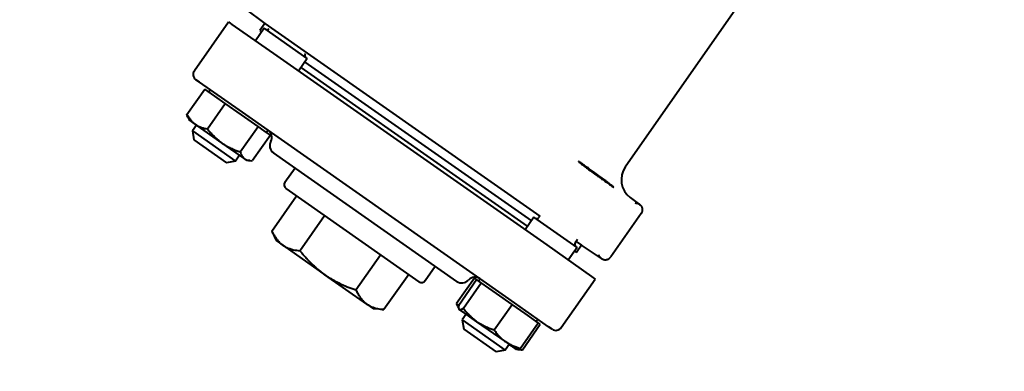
# Model space of a CAD drawing. Header units: millimetres. Extents: x -4428 to 4131, y -3615 to 4038.
# Tile 121 of 172: x 2274 to 2498, y -1852 to -1772. Entities that reach past the tile are written whole.
import ezdxf

# ---------------------------------------------------------------- set-up
doc = ezdxf.new("R2010")
doc.units = ezdxf.units.MM
doc.linetypes.add('K5LT_BASIC', pattern=[0])
doc.linetypes.add('K5LT_THIN', pattern=[0])
doc.layers.add('Системный слой', color=7, linetype='Continuous')
doc.styles.add('KDIMTEXTSTYLE', font='GOST_AU.SHX', dxfattribs={"width": 0.96, "oblique": 15, "height": 5})
doc.dimstyles.new('KDIMSTYLE (1.00)', dxfattribs={"dimtxt": 5, "dimasz": 1, "dimexe": 2, "dimexo": 0, "dimgap": 1, "dimtad": 1, "dimtxsty": 'KDIMTEXTSTYLE', "dimsah": 1, "dimcen": 0, "dimdle": 1, "dimadec": 0, "dimazin": 0, "dimtfac": 0.667, "dimtmove": 0, "dimatfit": 3, "dimfxl": 1, "dimtvp": 1, "dimtolj": 1, "dimtzin": 0, "dimarcsym": 0})

# ---------------------------------------------------------------- blocks, each defined once
blk = doc.blocks.new('KDIMARROW_01')
at = {"layer": 'Системный слой'}
blk.add_hatch(color=0, dxfattribs=at).paths.add_polyline_path([(-5, -0.66), (0, 0), (-5, 0.66), (-4.5, 0)])
at = {"layer": 'Системный слой', "color": 0, "linetype": 'K5LT_THIN', "lineweight": 20}
for p, q in [((-4.5, 0), (-5, 0.66)), ((-5, 0.66), (0, 0)), ((0, 0), (-5, -0.66)), ((-5, -0.66), (-4.5, 0)), ((0, 0), (-1, 0))]:
    blk.add_line(p, q, dxfattribs=at)
blk = doc.blocks.new('U21')
at = {"layer": 'Системный слой', "color": 150, "linetype": 'K5LT_BASIC', "lineweight": 40, "true_color": 0x0080ff}
for p, q in [((2456.71, -1740.64), (2411.56, -1805.12)), ((2325.02, -1769.12), (2329.48, -1772.41)), ((2313.42, -1783.14), (2321.16, -1772.08)), ((2321.16, -1772.08), (2321.99, -1772.66)), ((2321.99, -1772.66), (2332.22, -1779.83)), ((2329.31, -1773.52), (2327.31, -1776.38)), ((2329.48, -1772.41), (2328.33, -1774.05)), ((2339.14, -1780.4), (2329.31, -1773.52)), ((2329.48, -1772.41), (2392.11, -1816.27)), ((2328.33, -1774.05), (2328.74, -1774.34)), ((2332.22, -1779.83), (2393.66, -1822.84)), ((2339.14, -1780.4), (2337.14, -1783.27)), ((2389.32, -1818.58), (2337.71, -1782.45)), ((2338.57, -1781.22), (2390.18, -1817.35)), ((2314.61, -1785.81), (2313.79, -1785.23)), ((2323.62, -1792.11), (2314.61, -1785.81)), ((2311.72, -1793.16), (2315.78, -1787.36)), ((2318.11, -1788.99), (2315.78, -1787.36)), ((2316.72, -1788.02), (2317.06, -1787.52)), ((2320.44, -1790.62), (2318.11, -1788.99)), ((2316.38, -1796.43), (2320.44, -1790.62)), ((2324.19, -1793.25), (2320.44, -1790.62)), ((2311.94, -1793.75), (2312.25, -1794.4)), ((2385.05, -1835.13), (2323.62, -1792.11)), ((2327.94, -1795.87), (2324.19, -1793.25)), ((2313.64, -1795.38), (2312.25, -1794.4)), ((2313.88, -1795.55), (2312.97, -1796.86)), ((2319.72, -1799.64), (2313.64, -1795.38)), ((2323.87, -1801.67), (2327.94, -1795.87)), ((2329.35, -1796.86), (2327.94, -1795.87)), ((2312.97, -1796.86), (2313.34, -1798.95)), ((2312.97, -1796.86), (2313.34, -1798.95)), ((2312.97, -1796.86), (2322.8, -1803.75)), ((2330.77, -1797.85), (2326.7, -1803.65)), ((2330.77, -1797.85), (2329.35, -1796.86)), ((2329.83, -1797.19), (2330.17, -1796.7)), ((2313.34, -1798.95), (2320.71, -1804.11)), ((2324.88, -1803.25), (2319.72, -1799.64)), ((2323.71, -1802.44), (2322.8, -1803.75)), ((2373.22, -1831.12), (2331.44, -1801.86)), ((2322.8, -1803.75), (2320.71, -1804.11)), ((2322.8, -1803.75), (2320.71, -1804.11)), ((2325.35, -1803.58), (2324.88, -1803.25)), ((2326.07, -1803.65), (2325.35, -1803.58)), ((2334.06, -1808.58), (2336.35, -1805.3)), ((2331.07, -1819.67), (2336.69, -1811.64)), ((2364.61, -1831.2), (2334.31, -1809.97)), ((2412.68, -1812.01), (2414.83, -1813.6)), ((2337.46, -1824.14), (2343.08, -1816.11)), ((2392.11, -1816.27), (2391.88, -1816.6)), ((2415.17, -1815.66), (2408.24, -1825.55)), ((2390.75, -1816.54), (2388.74, -1819.4)), ((2400.58, -1823.42), (2390.75, -1816.54)), ((2331.07, -1819.67), (2332.09, -1821.85)), ((2332.09, -1821.85), (2333.57, -1822.89)), ((2333.57, -1822.89), (2343.15, -1829.6)), ((2393.66, -1822.84), (2403.89, -1830.01)), ((2400.66, -1821.63), (2400.13, -1822.37)), ((2400.36, -1822.05), (2401.56, -1822.89)), ((2401.56, -1822.89), (2400.42, -1824.52)), ((2406.18, -1825.94), (2401.56, -1822.89)), ((2350.23, -1833.08), (2355.84, -1825.06)), ((2400.58, -1823.42), (2398.57, -1826.29)), ((2400.01, -1824.24), (2398.57, -1826.29)), ((2400.01, -1824.24), (2400.42, -1824.52)), ((2352.73, -1836.3), (2343.15, -1829.6)), ((2362.23, -1829.53), (2356.61, -1837.55)), ((2366.01, -1830.95), (2368.3, -1827.67)), ((2377.22, -1830.38), (2373.15, -1836.18)), ((2373.63, -1836.51), (2377.69, -1830.71)), ((2374.69, -1837.25), (2378.75, -1831.45)), ((2377.69, -1830.71), (2377.22, -1830.38)), ((2378.22, -1831.08), (2377.69, -1830.71)), ((2378.16, -1831.03), (2378.5, -1830.54)), ((2378.16, -1831.03), (2378.5, -1830.54)), ((2378.75, -1831.45), (2378.22, -1831.08)), ((2382.26, -1833.91), (2378.75, -1831.45)), ((2396.97, -1841.65), (2404.72, -1830.59)), ((2403.89, -1830.01), (2404.72, -1830.59)), ((2385.77, -1836.36), (2382.26, -1833.91)), ((2352.73, -1836.3), (2354.21, -1837.34)), ((2381.7, -1842.17), (2385.77, -1836.36)), ((2394.06, -1841.44), (2385.05, -1835.13)), ((2388.75, -1838.45), (2385.77, -1836.36)), ((2356.61, -1837.55), (2354.21, -1837.34)), ((2373.38, -1836.77), (2373.64, -1837.34)), ((2373.64, -1837.34), (2373.68, -1837.42)), ((2373.64, -1837.34), (2373.68, -1837.42)), ((2373.75, -1837.47), (2373.68, -1837.42)), ((2375.07, -1838.4), (2373.68, -1837.42)), ((2377.79, -1840.3), (2373.75, -1837.47)), ((2375.32, -1838.57), (2374.4, -1839.88)), ((2375.32, -1838.57), (2375.07, -1838.4)), ((2391.73, -1840.54), (2388.75, -1838.45)), ((2374.4, -1839.88), (2384.23, -1846.76)), ((2374.4, -1839.88), (2374.77, -1841.97)), ((2384.27, -1844.84), (2377.79, -1840.3)), ((2387.66, -1846.34), (2391.73, -1840.54)), ((2388.14, -1846.67), (2392.2, -1840.87)), ((2391.26, -1840.21), (2391.61, -1839.72)), ((2391.26, -1840.21), (2391.61, -1839.72)), ((2392.2, -1840.87), (2391.73, -1840.54)), ((2374.77, -1841.97), (2382.14, -1847.13)), ((2394.88, -1842.01), (2394.06, -1841.44)), ((2385.15, -1845.45), (2384.23, -1846.76)), ((2386.79, -1846.6), (2384.27, -1844.84)), ((2386.31, -1846.27), (2385.15, -1845.45)), ((2384.23, -1846.76), (2382.14, -1847.13)), ((2384.23, -1846.76), (2382.14, -1847.13)), ((2386.79, -1846.6), (2386.31, -1846.27)), ((2386.88, -1846.61), (2386.79, -1846.6)), ((2387.51, -1846.66), (2386.79, -1846.6))]:
    blk.add_line(p, q, dxfattribs=at)
for centre, radius, start, end in [((2894.64, -1929.07), 1165.5, 324.91013, 167.2024), ((2329.96, -1773.23), 0.6, 235, 325), ((2339.19, -1779.7), 0.6, 145, 235), ((2329.05, -1798.36), 2, 332.1808, 55), ((2332.59, -1800.22), 2, 152.1808, 235), ((2415.66, -1807.99), 5, 145, 233.5), ((2334.88, -1809.15), 1, 145, 235), ((2391.39, -1816.25), 0.6, 235, 325), ((2400.63, -1822.72), 0.6, 145, 235), ((2365.19, -1830.38), 1, 235, 325), ((2374.36, -1829.48), 2, 235, 317.8192), ((2377.33, -1832.16), 2, 55, 137.8192)]:
    blk.add_arc(centre, radius, start, end, dxfattribs=at)
for centre, start_param, end_param in [((2314.65, -1784), 3.141593, 4.712389), ((2395.74, -1840.78), 4.712389, 6.283185)]:
    blk.add_ellipse(centre, major_axis=(1.23, -0.86), ratio=0.999648, start_param=start_param, end_param=end_param, dxfattribs=at)
for points, knots in [([(2311.72, -1793.16), (2311.84, -1793.38), (2312.1, -1793.8), (2312.51, -1794.34), (2312.88, -1794.74), (2313.24, -1795.08), (2313.49, -1795.27), (2313.64, -1795.38)], [0, 0, 0, 0, 1.925313, 3.914557, 5.438777, 6.463681, 8, 8, 8, 8]), ([(2313.64, -1795.38), (2313.75, -1795.46), (2313.98, -1795.61), (2314.34, -1795.8), (2314.7, -1795.96), (2315.16, -1796.14), (2315.71, -1796.3), (2316.16, -1796.39), (2316.38, -1796.43)], [0, 0, 0, 0, 1.288036, 2.550123, 3.773504, 4.93611, 7.079261, 9, 9, 9, 9]), ([(2316.38, -1796.43), (2316.61, -1796.72), (2317.1, -1797.3), (2317.76, -1797.99), (2318.32, -1798.52), (2318.77, -1798.91), (2319.23, -1799.29), (2319.55, -1799.52), (2319.72, -1799.64)], [0, 0, 0, 0, 2.165977, 4.403876, 5.544585, 6.695767, 7.846266, 9, 9, 9, 9]), ([(2319.72, -1799.64), (2319.9, -1799.76), (2320.27, -1800.01), (2320.83, -1800.34), (2321.38, -1800.64), (2322.08, -1800.98), (2322.9, -1801.33), (2323.56, -1801.57), (2323.87, -1801.67)], [0, 0, 0, 0, 1.290163, 2.55392, 3.778464, 4.941401, 7.083032, 9, 9, 9, 9]), ([(2323.87, -1801.67), (2323.94, -1801.88), (2324.05, -1802.19), (2324.26, -1802.58), (2324.44, -1802.84), (2324.64, -1803.06), (2324.78, -1803.18), (2324.88, -1803.25)], [0, 0, 0, 0, 2.415792, 3.914557, 5.438777, 6.463681, 8, 8, 8, 8]), ([(2324.88, -1803.25), (2324.96, -1803.31), (2325.14, -1803.41), (2325.53, -1803.57), (2325.85, -1803.63), (2326.07, -1803.65)], [0, 0, 0, 0, 1.526725, 3.044039, 6, 6, 6, 6]), ([(2408.96, -1809.71), (2408.96, -1809.71), (2408.93, -1809.68), (2408.8, -1809.57), (2408.62, -1809.42), (2408.34, -1809.21), (2407.97, -1808.92), (2407.5, -1808.57), (2406.98, -1808.17), (2406.33, -1807.69), (2405.44, -1807.03), (2404.41, -1806.28), (2403.46, -1805.6), (2402.79, -1805.12), (2402.33, -1804.79), (2402, -1804.57), (2401.71, -1804.36), (2401.44, -1804.18), (2401.19, -1804.01), (2401.02, -1803.9), (2400.9, -1803.83), (2400.87, -1803.82), (2400.87, -1803.82)], [0, 0, 0, 0, 1.228692, 2.156239, 3.144667, 4.163965, 5.351195, 6.584261, 7.660975, 8.825669, 10.486018, 12.673556, 14.350932, 15.759528, 16.755649, 17.476755, 18.19786, 19.193977, 20.008453, 21.155737, 21.941041, 23, 23, 23, 23]), ([(2400.87, -1803.82), (2400.87, -1803.83), (2400.89, -1803.86), (2401, -1803.95), (2401.17, -1804.09), (2401.38, -1804.25), (2401.63, -1804.45), (2401.92, -1804.67), (2402.29, -1804.95), (2402.67, -1805.23), (2403.13, -1805.58), (2403.84, -1806.1), (2404.74, -1806.76), (2405.67, -1807.43), (2406.34, -1807.91), (2406.9, -1808.31), (2407.37, -1808.64), (2407.78, -1808.93), (2408.11, -1809.16), (2408.39, -1809.35), (2408.64, -1809.52), (2408.84, -1809.65), (2408.94, -1809.71), (2408.96, -1809.71), (2408.96, -1809.71)], [0, 0, 0, 0, 1.217527, 2.195021, 3.26061, 4.220668, 5.013947, 6.007572, 7.007261, 8.006919, 8.81077, 10.154203, 12.501417, 14.129604, 15.644717, 16.619129, 17.779768, 18.898938, 19.853018, 20.752967, 21.788132, 23.052241, 24.319514, 25, 25, 25, 25]), ([(2413.82, -1813.27), (2413.84, -1813.28), (2413.86, -1813.28), (2413.91, -1813.29), (2413.95, -1813.28), (2414.05, -1813.3), (2414.15, -1813.31), (2414.28, -1813.35), (2414.38, -1813.37), (2414.47, -1813.4), (2414.52, -1813.43), (2414.56, -1813.44), (2414.6, -1813.46), (2414.63, -1813.48), (2414.67, -1813.49), (2414.7, -1813.51), (2414.73, -1813.53), (2414.75, -1813.54), (2414.78, -1813.56), (2414.8, -1813.57), (2414.82, -1813.59), (2414.83, -1813.59), (2414.83, -1813.6)], [0, 0, 0, 0, 0.537888, 1.278981, 2.382818, 4.272509, 6.684024, 9.416989, 11.975279, 13.954389, 15.183663, 16.052553, 16.830242, 17.77621, 18.65754, 19.482022, 20.1819, 20.847967, 21.513727, 22.12633, 22.614752, 23, 23, 23, 23]), ([(2414.83, -1813.6), (2414.91, -1813.65), (2415.03, -1813.77), (2415.18, -1813.95), (2415.28, -1814.13), (2415.37, -1814.33), (2415.42, -1814.55), (2415.44, -1814.79), (2415.43, -1815.02), (2415.38, -1815.21), (2415.31, -1815.43), (2415.23, -1815.57), (2415.17, -1815.66)], [0, 0, 0, 0, 1.668141, 2.807921, 3.970016, 5.148891, 6.338361, 7.860775, 9.208133, 10.205436, 11.145909, 13, 13, 13, 13]), ([(2331.07, -1819.67), (2331.14, -1819.82), (2331.28, -1820.1), (2331.45, -1820.42), (2331.62, -1820.71), (2331.77, -1820.96), (2332.03, -1821.34), (2332.3, -1821.7), (2332.67, -1822.12), (2333.07, -1822.51), (2333.4, -1822.77), (2333.57, -1822.89)], [0, 0, 0, 0, 1.390916, 2.570127, 3.012066, 4.266559, 5.079614, 6.977256, 8.242875, 10.064807, 12, 12, 12, 12]), ([(2333.57, -1822.89), (2333.74, -1823.01), (2334.04, -1823.19), (2334.55, -1823.45), (2335.17, -1823.7), (2336.14, -1823.98), (2336.94, -1824.09), (2337.46, -1824.14)], [0, 0, 0, 0, 1.234686, 2.122612, 3.492218, 5.149546, 8, 8, 8, 8]), ([(2337.46, -1824.14), (2337.55, -1824.25), (2337.74, -1824.48), (2338.11, -1824.93), (2338.55, -1825.44), (2339.05, -1825.99), (2339.57, -1826.53), (2340.16, -1827.13), (2340.71, -1827.64), (2341.12, -1828.01), (2341.5, -1828.33), (2341.97, -1828.72), (2342.55, -1829.16), (2342.95, -1829.45), (2343.15, -1829.6)], [0, 0, 0, 0, 0.28027, 0.560541, 1.121082, 1.541488, 1.961893, 2.550609, 3.139324, 3.371909, 3.604493, 4.069662, 4.534831, 5, 5, 5, 5]), ([(2406.18, -1825.94), (2406.18, -1825.94), (2406.16, -1825.93), (2406.13, -1825.91), (2406.11, -1825.89), (2406.09, -1825.87), (2406.06, -1825.85), (2406.02, -1825.81), (2405.97, -1825.77), (2405.92, -1825.72), (2405.86, -1825.64), (2405.8, -1825.56), (2405.72, -1825.46), (2405.67, -1825.36), (2405.6, -1825.26), (2405.59, -1825.2), (2405.57, -1825.15), (2405.53, -1825.11)], [0, 0, 0, 0, 0.799054, 1.181771, 1.632921, 2.129033, 2.783493, 3.702589, 4.801021, 6.162533, 7.767801, 9.609465, 11.61318, 13.63016, 15.394249, 16.696462, 18, 18, 18, 18]), ([(2406.18, -1825.94), (2406.27, -1826), (2406.41, -1826.08), (2406.64, -1826.15), (2406.84, -1826.19), (2407.05, -1826.2), (2407.26, -1826.18), (2407.47, -1826.13), (2407.68, -1826.04), (2407.87, -1825.93), (2408.07, -1825.77), (2408.18, -1825.64), (2408.24, -1825.55)], [0, 0, 0, 0, 1.668141, 2.807921, 3.970016, 5.148892, 6.338361, 7.532022, 8.723194, 10.205436, 11.145909, 13, 13, 13, 13]), ([(2343.15, -1829.6), (2343.35, -1829.74), (2343.76, -1830.01), (2344.38, -1830.41), (2345.02, -1830.78), (2345.67, -1831.14), (2346.35, -1831.49), (2347.04, -1831.82), (2347.73, -1832.13), (2348.49, -1832.44), (2349.33, -1832.76), (2349.93, -1832.98), (2350.23, -1833.08)], [0, 0, 0, 0, 0.466261, 0.932523, 1.398784, 1.865045, 2.348429, 2.831812, 3.312477, 3.793142, 4.396571, 5, 5, 5, 5]), ([(2350.23, -1833.08), (2350.3, -1833.23), (2350.43, -1833.51), (2350.61, -1833.83), (2350.78, -1834.12), (2350.93, -1834.37), (2351.18, -1834.75), (2351.46, -1835.12), (2351.83, -1835.54), (2352.23, -1835.92), (2352.55, -1836.18), (2352.73, -1836.3)], [0, 0, 0, 0, 1.390916, 2.570127, 3.012066, 4.266559, 5.079614, 6.977256, 8.242875, 10.064807, 12, 12, 12, 12]), ([(2352.73, -1836.3), (2352.89, -1836.42), (2353.19, -1836.6), (2353.71, -1836.87), (2354.32, -1837.11), (2355.29, -1837.39), (2356.09, -1837.5), (2356.61, -1837.55)], [0, 0, 0, 0, 1.234686, 2.122612, 3.492218, 5.149546, 8, 8, 8, 8]), ([(2373.15, -1836.18), (2373.27, -1836.38), (2373.41, -1836.61), (2373.56, -1836.83), (2373.59, -1836.87)], [0, 0, 0, 0, 4.190065, 5, 5, 5, 5]), ([(2373.63, -1836.51), (2373.6, -1836.69), (2373.57, -1836.93), (2373.59, -1837.19), (2373.62, -1837.3), (2373.64, -1837.34)], [0, 0, 0, 0, 2.929454, 4.452932, 6, 6, 6, 6]), ([(2373.64, -1837.34), (2373.66, -1837.38), (2373.7, -1837.43), (2373.74, -1837.46), (2373.75, -1837.47)], [0, 0, 0, 0, 3.969451, 5, 5, 5, 5]), ([(2373.75, -1837.47), (2373.77, -1837.49), (2373.83, -1837.51), (2373.95, -1837.53), (2374.1, -1837.51), (2374.34, -1837.43), (2374.55, -1837.33), (2374.69, -1837.25)], [0, 0, 0, 0, 1.144921, 2.346841, 3.879648, 5.371755, 8, 8, 8, 8]), ([(2374.69, -1837.25), (2374.9, -1837.53), (2375.35, -1838.09), (2375.96, -1838.74), (2376.48, -1839.25), (2376.9, -1839.62), (2377.33, -1839.97), (2377.63, -1840.19), (2377.79, -1840.3)], [0, 0, 0, 0, 2.165977, 4.403876, 5.544585, 6.695767, 7.846266, 9, 9, 9, 9]), ([(2377.79, -1840.3), (2377.96, -1840.42), (2378.3, -1840.64), (2378.82, -1840.95), (2379.34, -1841.23), (2380, -1841.54), (2380.78, -1841.86), (2381.41, -1842.07), (2381.7, -1842.17)], [0, 0, 0, 0, 1.288036, 2.550123, 3.773504, 4.93611, 7.079261, 9, 9, 9, 9]), ([(2381.7, -1842.17), (2381.88, -1842.42), (2382.24, -1842.91), (2382.74, -1843.49), (2383.18, -1843.94), (2383.53, -1844.26), (2383.89, -1844.56), (2384.14, -1844.75), (2384.27, -1844.84)], [0, 0, 0, 0, 2.165977, 4.403876, 5.544585, 6.695767, 7.846266, 9, 9, 9, 9]), ([(2384.27, -1844.84), (2384.42, -1844.94), (2384.71, -1845.13), (2385.16, -1845.39), (2385.61, -1845.61), (2386.18, -1845.86), (2386.86, -1846.11), (2387.4, -1846.27), (2387.66, -1846.34)], [0, 0, 0, 0, 1.288036, 2.550123, 3.773504, 4.93611, 7.079261, 9, 9, 9, 9]), ([(2387.66, -1846.34), (2387.53, -1846.42), (2387.31, -1846.53), (2387.05, -1846.6), (2386.93, -1846.61), (2386.88, -1846.61)], [0, 0, 0, 0, 2.553348, 4.452932, 6, 6, 6, 6])]:
    blk.add_open_spline(points, degree=3, knots=knots, dxfattribs=at)
for points in [[(2311.94, -1793.75), (2311.85, -1793.57), (2311.78, -1793.37), (2311.72, -1793.16)], [(2326.07, -1803.65), (2326.27, -1803.66), (2326.49, -1803.66), (2326.7, -1803.65)], [(2373.38, -1836.77), (2373.29, -1836.58), (2373.22, -1836.39), (2373.15, -1836.18)], [(2387.06, -1846.59), (2387.21, -1846.63), (2387.35, -1846.65), (2387.51, -1846.66)], [(2387.51, -1846.66), (2387.71, -1846.68), (2387.92, -1846.68), (2388.14, -1846.67)]]:
    blk.add_open_spline(points, degree=3, dxfattribs=at)

msp = doc.modelspace()

# ---------------------------------------------------------------- block references
at = {"layer": 'Системный слой'}
msp.add_blockref('U21', (0, 0), dxfattribs=at)

# ---------------------------------------------------------------- dimensions: what is measured, and where the dimension line sits
at = {"layer": 'Системный слой', "color": 7}
msp.add_linear_dim(base=(4059.644, -3613.025), p1=(1328.644, -1343.367), p2=(4059.644, -1929.074), location=(2694.144, -3613.025), text='\\H75.0;\\W0.965;\\Q15;\\H75.0;\\W0.965;\\Q15;\\Q15;2730', dimstyle='KDIMSTYLE (1.00)', override={"dimexo": 0, "dimblk1": 'KDIMARROW_01', "dimblk2": 'KDIMARROW_01', "dimse1": 0, "dimse2": 0, "dimclrt": 7, "dimtolj": 1}, dxfattribs=at).render()

doc.saveas('drawing.dxf')
